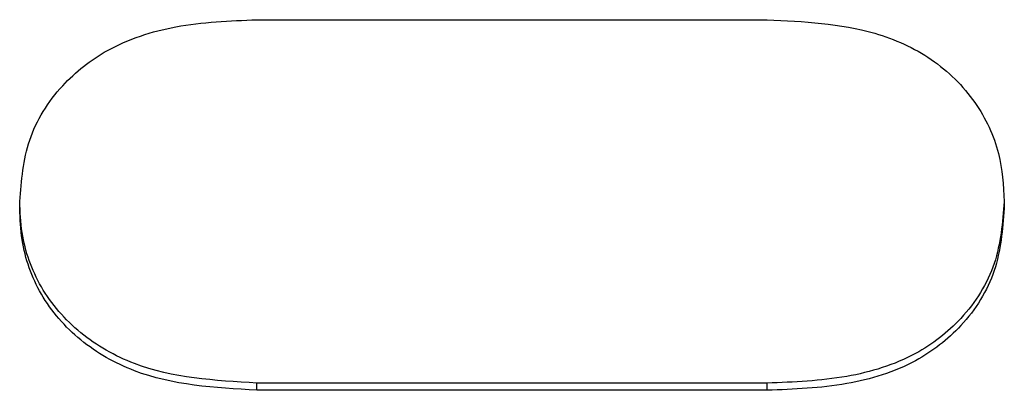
# Model space of a CAD drawing. Header units: inches. Extents: x 0.6 to 16.3, y 0.2 to 11.5.
# Tile 13 of 33: x 4.9927 to 5.0254, y 7.3359 to 7.3482. Entities that reach past the tile are written whole.
import ezdxf

# ---------------------------------------------------------------- set-up
doc = ezdxf.new("R2010")
doc.units = ezdxf.units.IN
doc.header["$MEASUREMENT"] = 0

msp = doc.modelspace()

# ---------------------------------------------------------------- linework, layer by layer
at = {"color": 7, "linetype": 'Continuous', "lineweight": 25}
for p, q in [((5.00059, 7.348176), (5.017534, 7.348176)), ((4.992708, 7.341911), (4.992708, 7.34215)), ((5.025416, 7.34215), (5.025416, 7.341911)), ((5.00059, 7.335886), (5.00059, 7.336124)), ((5.017534, 7.336124), (5.00059, 7.336124)), ((5.017534, 7.335886), (5.017534, 7.336124)), ((5.017534, 7.335886), (5.00059, 7.335886))]:
    msp.add_line(p, q, dxfattribs=at)
for points, knots in [([(4.992708, 7.34215), (4.992765, 7.342841), (4.992879, 7.344228), (4.993988, 7.345997), (4.99569, 7.347338), (4.997972, 7.348073), (4.999685, 7.348141), (5.00059, 7.348176)], [0, 0, 0, 0, 0.191645, 0.384687, 0.553722, 0.764164, 1, 1, 1, 1]), ([(5.017534, 7.348176), (5.018747, 7.348118), (5.020666, 7.348025), (5.023069, 7.346955), (5.02451, 7.345525), (5.025309, 7.343835), (5.025382, 7.342684), (5.025416, 7.34215)], [0, 0, 0, 0, 0.313855, 0.496123, 0.679368, 0.851394, 1, 1, 1, 1]), ([(5.00059, 7.336124), (4.999189, 7.336207), (4.99708, 7.336331), (4.994657, 7.33771), (4.99333, 7.33924), (4.992766, 7.340825), (4.992723, 7.341804), (4.992708, 7.34215)], [0, 0, 0, 0, 0.360741, 0.54303, 0.725571, 0.90275, 1, 1, 1, 1]), ([(5.00059, 7.335886), (4.999189, 7.335968), (4.99708, 7.336092), (4.994657, 7.337471), (4.99333, 7.339001), (4.992766, 7.340586), (4.992723, 7.341565), (4.992708, 7.341911)], [0, 0, 0, 0, 0.360741, 0.54303, 0.725571, 0.90275, 1, 1, 1, 1]), ([(5.025416, 7.34215), (5.025358, 7.341452), (5.025243, 7.340049), (5.024125, 7.33826), (5.022399, 7.33692), (5.020117, 7.336222), (5.018421, 7.336158), (5.017534, 7.336124)], [0, 0, 0, 0, 0.193593, 0.388649, 0.558438, 0.768997, 1, 1, 1, 1]), ([(5.025416, 7.341911), (5.025358, 7.341213), (5.025243, 7.33981), (5.024125, 7.338021), (5.022399, 7.336681), (5.020117, 7.335983), (5.018421, 7.335919), (5.017534, 7.335886)], [0, 0, 0, 0, 0.193593, 0.388649, 0.558438, 0.768997, 1, 1, 1, 1])]:
    msp.add_open_spline(points, degree=3, knots=knots, dxfattribs=at)

doc.saveas('drawing.dxf')
